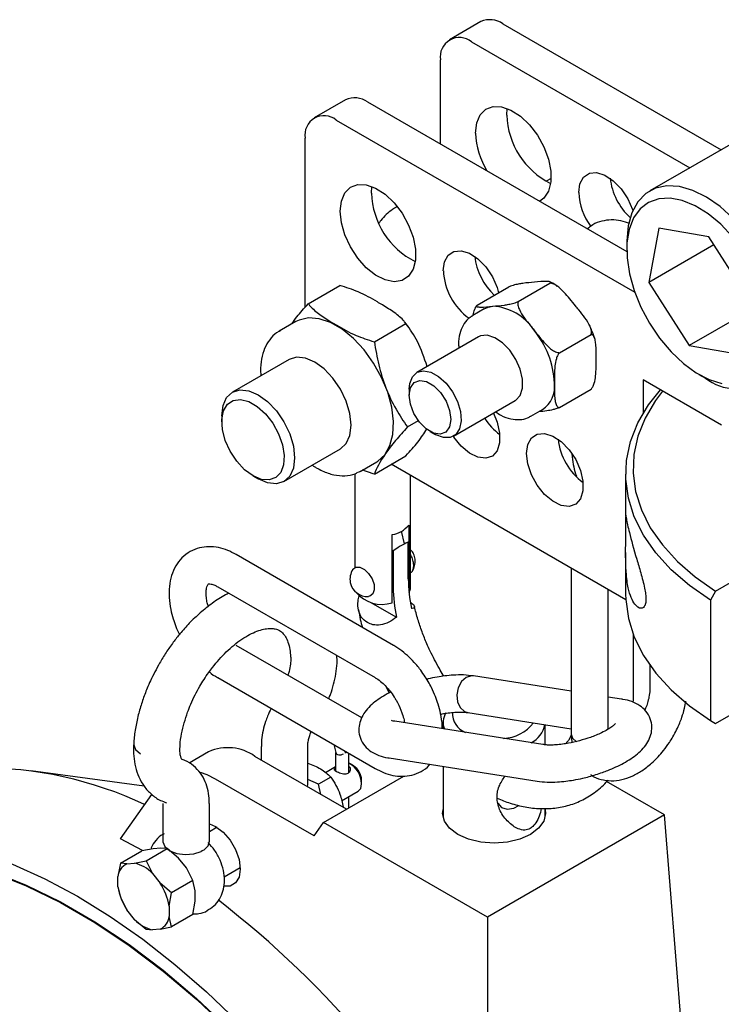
# Model space of a CAD drawing. Header units: inches. Extents: x 22.7 to 77.5, y 10.7 to 108.6.
# Tile 33 of 34: x 55.4 to 58.4, y 101.8 to 106. Entities that reach past the tile are written whole.
import ezdxf

# ---------------------------------------------------------------- set-up
doc = ezdxf.new("R2010")
doc.units = ezdxf.units.IN
doc.header["$MEASUREMENT"] = 0

msp = doc.modelspace()

# ---------------------------------------------------------------- linework, layer by layer
at = {"color": 7, "linetype": 'Continuous', "lineweight": 25}
for p, q in [((57.3341, 105.9639), (57.2015, 105.8873)), ((57.4278, 105.9546), (58.354, 105.4199)), ((57.2952, 105.878), (58.2215, 105.3433)), ((57.1627, 105.4443), (57.1627, 105.8015)), ((56.7596, 105.6322), (56.627, 105.5556)), ((56.8533, 105.6229), (57.9537, 104.9877)), ((57.4444, 105.5674), (57.4464, 105.5957)), ((56.7207, 105.5464), (57.9876, 104.815)), ((56.5881, 104.7511), (56.5881, 105.4698)), ((58.469, 105.4862), (58.0514, 105.2452)), ((57.6321, 105.298), (57.6114, 105.2861)), ((56.8699, 105.2357), (56.8719, 105.264)), ((58.0893, 105.0879), (58.0474, 104.8568)), ((58.3017, 105.0511), (58.0893, 105.0879)), ((57.9536, 105.0289), (57.9536, 104.9967)), ((58.4722, 104.7831), (58.3017, 105.0511)), ((58.3238, 105.0164), (58.0474, 104.8568)), ((56.6017, 104.7667), (56.736, 104.8443)), ((57.3186, 104.7604), (57.4529, 104.838)), ((57.4932, 104.776), (57.6276, 104.8536)), ((58.0474, 104.8568), (58.2179, 104.5888)), ((57.3485, 104.7448), (57.2997, 104.7166)), ((57.2963, 104.7146), (57.2997, 104.7166)), ((58.4626, 104.7301), (58.2179, 104.5888)), ((56.549, 104.6905), (56.4788, 104.65)), ((56.4788, 104.65), (56.4829, 104.6523)), ((56.8822, 104.6048), (57.0165, 104.6824)), ((57.0266, 104.6683), (57.0102, 104.6894)), ((57.3239, 104.6258), (57.0624, 104.4749)), ((57.6679, 104.5588), (57.8022, 104.6363)), ((58.2179, 104.5888), (58.4303, 104.552)), ((56.52, 104.5297), (56.2799, 104.3911)), ((58.3559, 104.2515), (58.0236, 104.4434)), ((58.0236, 104.4434), (58.0236, 104.3014)), ((58.2597, 104.4664), (58.2876, 104.4503)), ((57.0301, 104.4033), (57.0301, 104.3778)), ((57.6679, 104.3259), (57.8022, 104.4034)), ((57.2187, 104.2042), (57.4801, 104.3552)), ((56.2346, 104.291), (56.2346, 104.2655)), ((57.5467, 104.2888), (57.5955, 104.317)), ((57.0224, 104.2434), (57.0692, 104.2704)), ((57.1184, 104.2247), (57.1405, 104.212)), ((56.4986, 104.0122), (56.7387, 104.1508)), ((56.8822, 104.0438), (57.0165, 104.1214)), ((56.8223, 104.0551), (56.8924, 104.0955)), ((57.9495, 103.5101), (56.9536, 104.0851)), ((56.3671, 104.0358), (56.3892, 104.0231)), ((56.7991, 104.0447), (56.7991, 103.6466)), ((56.8223, 104.0551), (56.8142, 104.0508)), ((57.0353, 103.5613), (57.0353, 104.0379)), ((57.9489, 104.0435), (57.9489, 103.8661)), ((57.0279, 103.8269), (57.0279, 103.558)), ((56.9583, 103.4974), (56.9583, 103.7867)), ((57.0108, 103.7479), (56.9975, 103.8006)), ((57.0264, 103.5995), (57.0264, 103.754)), ((58.3306, 103.5466), (58.6626, 103.7383)), ((56.9641, 103.3162), (56.2959, 103.7019)), ((56.9623, 103.7171), (56.9583, 103.7128)), ((56.9623, 103.7171), (56.9623, 103.5626)), ((57.9489, 103.7102), (57.9489, 103.5332)), ((57.7176, 103.644), (57.7176, 102.9397)), ((56.2172, 103.5655), (56.8853, 103.1798)), ((57.8751, 102.9609), (57.8751, 103.5531)), ((58.3306, 103.5466), (58.3085, 103.5083)), ((56.8639, 103.5004), (56.976, 103.4358)), ((58.3085, 103.5083), (58.3085, 102.998)), ((57.9819, 103.0792), (57.9819, 103.3605)), ((56.8286, 103.0086), (56.2959, 103.3161)), ((58.0517, 103.232), (58.0517, 103.1326)), ((56.2172, 103.1797), (56.8853, 102.794)), ((57.7176, 103.1218), (57.3036, 103.1868)), ((56.9296, 103.144), (56.9455, 103.1148)), ((57.9314, 103.0883), (57.8751, 103.0971)), ((57.2792, 103.0313), (57.7176, 102.9624)), ((58.3306, 102.9852), (58.3969, 103.0235)), ((57.5974, 102.8954), (56.9695, 102.994)), ((57.174, 102.9891), (57.174, 102.9619)), ((57.607, 102.8944), (57.607, 102.9798)), ((58.3085, 102.998), (58.3306, 102.9852)), ((57.7177, 102.9397), (57.7202, 102.9041)), ((56.1788, 102.8648), (56.0958, 102.8169)), ((56.4025, 102.8867), (56.4025, 102.8298)), ((56.5993, 102.726), (56.5993, 102.8867)), ((56.71, 102.8953), (56.7181, 102.8612)), ((56.7179, 102.8622), (56.7179, 102.7832)), ((56.7598, 102.8594), (56.7579, 102.8676)), ((56.761, 102.8658), (56.7598, 102.8594)), ((56.7739, 102.7772), (56.7739, 102.8584)), ((56.7641, 102.621), (56.3756, 102.8453)), ((56.7932, 102.8051), (56.7793, 102.8131)), ((56.9451, 102.8384), (57.5729, 102.7398)), ((55.9051, 102.7188), (55.4237, 102.7845)), ((56.7179, 102.8009), (56.6744, 102.7758)), ((57.174, 102.8025), (57.174, 102.5865)), ((56.6265, 102.5076), (56.2086, 102.7489)), ((56.6451, 102.7269), (56.5993, 102.7467)), ((56.6975, 102.7572), (56.6451, 102.7269)), ((56.6667, 102.5648), (57.0075, 102.7615)), ((56.828, 102.7287), (56.828, 102.7448)), ((58.1143, 102.5969), (57.8681, 102.739)), ((56.5981, 102.7169), (56.5993, 102.726)), ((56.6556, 102.6837), (56.6451, 102.7269)), ((56.7431, 102.6564), (56.8137, 102.6972)), ((55.8045, 102.4954), (55.937, 102.6839)), ((55.9849, 102.6456), (55.9849, 102.4849)), ((55.9877, 102.6531), (55.9988, 102.648)), ((56.1818, 102.4849), (56.1818, 102.6456)), ((56.7739, 102.6267), (56.7739, 102.6742)), ((57.4054, 102.647), (57.4055, 102.6467)), ((57.607, 102.5865), (57.607, 102.6244)), ((56.6265, 102.5076), (56.6667, 102.5648)), ((57.3626, 102.163), (56.6667, 102.5648)), ((58.1143, 102.5969), (57.3626, 102.163)), ((58.2803, 100.5012), (58.1143, 102.5969)), ((56.2144, 102.5444), (56.1818, 102.5255)), ((55.8975, 102.4459), (55.8045, 102.4954)), ((55.8044, 102.3918), (55.8946, 102.4438)), ((55.9429, 102.4533), (55.8946, 102.4438)), ((55.913, 102.4015), (56.0031, 102.4535)), ((55.976, 102.4563), (55.9429, 102.4533)), ((56.0031, 102.4535), (55.976, 102.4563)), ((56.0515, 102.4127), (56.0031, 102.4535)), ((56.1515, 102.4439), (56.1476, 102.4419)), ((56.1579, 102.4478), (56.1543, 102.4456)), ((55.8646, 102.392), (55.913, 102.4015)), ((55.913, 102.4015), (55.9401, 102.3484)), ((56.0846, 102.3715), (56.0515, 102.4127)), ((55.8044, 102.3918), (55.7938, 102.3353)), ((55.8315, 102.389), (55.8044, 102.3918)), ((55.8315, 102.389), (55.8646, 102.392)), ((56.1117, 102.3185), (56.0846, 102.3715)), ((56.2442, 102.3343), (56.3128, 102.3739)), ((55.7938, 102.2912), (55.7938, 102.3353)), ((55.9401, 102.3484), (55.9732, 102.3073)), ((56.1117, 102.3185), (56.0215, 102.2664)), ((56.1223, 102.2743), (56.1117, 102.3185)), ((55.7938, 102.2912), (55.8044, 102.247)), ((56.0215, 102.2664), (55.9732, 102.3073)), ((56.1223, 102.2301), (56.1223, 102.2743)), ((55.8044, 102.247), (55.8315, 102.1939)), ((56.0109, 102.21), (56.0215, 102.2664)), ((56.1117, 102.1737), (56.1223, 102.2301)), ((55.8646, 102.1528), (55.8315, 102.1939)), ((56.0109, 102.21), (56.0109, 102.1659)), ((56.1754, 102.1923), (56.1782, 102.1939)), ((55.8646, 102.1528), (55.913, 102.1119)), ((56.0215, 102.1217), (56.0109, 102.1659)), ((56.1117, 102.1737), (56.0215, 102.1217)), ((57.3626, 102.163), (57.3626, 100.8818)), ((55.913, 102.1119), (55.9401, 102.1092)), ((55.9732, 102.1122), (55.9401, 102.1092)), ((55.9732, 102.1122), (56.0215, 102.1217))]:
    msp.add_line(p, q, dxfattribs=at)
at = {"color": 7, "linetype": 'Continuous', "lineweight": 25, "flags": 128}
for points in [[(57.3118, 105.4908), (57.3168, 105.5339), (57.3316, 105.5685), (57.3552, 105.5924), (57.3862, 105.6041), (57.4225, 105.6029), (57.462, 105.5888), (57.502, 105.5627), (57.5402, 105.5263), (57.5741, 105.4819), (57.6016, 105.4322), (57.621, 105.3804), (57.631, 105.3298), (57.631, 105.2834), (57.621, 105.2442), (57.6016, 105.2148), (57.5853, 105.2021)], [(57.7496, 105.2381), (57.7549, 105.2759), (57.7704, 105.3042), (57.7948, 105.3205), (57.8258, 105.3233), (57.8608, 105.3123), (57.8965, 105.2886), (57.9299, 105.2542), (57.9579, 105.2123), (57.9781, 105.1664), (57.9793, 105.1625)], [(56.7373, 105.1591), (56.7423, 105.2022), (56.7571, 105.2368), (56.7807, 105.2607), (56.8116, 105.2724), (56.848, 105.2712), (56.8874, 105.2571), (56.9275, 105.2311), (56.9657, 105.1947), (56.9996, 105.1503), (57.0271, 105.1006), (57.0464, 105.0488), (57.0564, 104.9981), (57.0564, 104.9517), (57.0464, 104.9126), (57.0271, 104.8831), (56.9996, 104.8652), (56.9657, 104.8599), (56.9275, 104.8676), (56.8874, 104.8878), (56.848, 104.9193), (56.8116, 104.96), (56.7807, 105.0074), (56.7571, 105.0586), (56.7423, 105.1102), (56.7373, 105.1591)], [(58.5408, 104.4382), (58.5748, 104.4731), (58.6001, 104.5191), (58.6159, 104.5747), (58.6217, 104.6383), (58.6173, 104.7078), (58.603, 104.7813), (58.5791, 104.8564), (58.5463, 104.9309), (58.5056, 105.0025), (58.4583, 105.0691), (58.4059, 105.1285), (58.3498, 105.1791), (58.2919, 105.2193), (58.2338, 105.2478), (58.1774, 105.2638), (58.1243, 105.2668), (58.0762, 105.2567), (58.0345, 105.2339), (58.0005, 105.1989), (57.9752, 105.1529), (57.9594, 105.0973), (57.9536, 105.0338), (57.9536, 105.0289)], [(58.403, 105.0499), (58.3523, 105.1036), (58.2987, 105.1482), (58.2439, 105.1823), (58.1895, 105.2047), (58.1374, 105.2147), (58.0893, 105.2121), (58.0466, 105.1969), (58.0108, 105.1695), (57.9829, 105.1309), (57.964, 105.0823), (57.9546, 105.0253), (57.955, 104.9617), (57.9652, 104.8935), (57.9849, 104.823), (58.0134, 104.7523), (58.0498, 104.6838), (58.0929, 104.6198), (58.1415, 104.5621), (58.1938, 104.5127), (58.2483, 104.4732), (58.3031, 104.4449), (58.3565, 104.4286)], [(57.175, 104.9064), (57.1804, 104.9443), (57.1959, 104.9726), (57.2203, 104.9888), (57.2513, 104.9916), (57.2863, 104.9807), (57.322, 104.9569), (57.3553, 104.9226), (57.3834, 104.8806), (57.4035, 104.8348), (57.4098, 104.8131)], [(57.3485, 104.7448), (57.3657, 104.7523), (57.3847, 104.756)], [(56.8924, 104.0955), (56.8968, 104.0982), (56.9268, 104.1257), (56.9485, 104.1641), (56.9608, 104.212), (56.9633, 104.2672), (56.9558, 104.3276), (56.9388, 104.3907), (56.9128, 104.4538), (56.8789, 104.5145), (56.8386, 104.5702), (56.7934, 104.6187), (56.7453, 104.6579), (56.6961, 104.6863), (56.648, 104.7026), (56.6028, 104.7063), (56.5625, 104.6972), (56.549, 104.6905)], [(57.4573, 104.5691), (57.4266, 104.6007), (57.3938, 104.6225), (57.3616, 104.6326), (57.3331, 104.63), (57.3239, 104.6258)], [(57.4801, 104.3552), (57.483, 104.3569), (57.5016, 104.3777), (57.5113, 104.4084), (57.5113, 104.4464), (57.5016, 104.4884), (57.483, 104.5305), (57.4573, 104.5691)], [(56.7387, 104.1508), (56.7387, 104.1509), (56.7633, 104.1737), (56.7788, 104.2078), (56.784, 104.251), (56.7788, 104.3003), (56.7633, 104.3523), (56.7387, 104.4035), (56.7067, 104.4503), (56.6694, 104.4897), (56.6294, 104.5189), (56.5893, 104.5359), (56.552, 104.5396), (56.52, 104.5297)], [(57.0301, 104.4033), (57.0324, 104.4278), (57.0438, 104.4569), (57.0637, 104.4756), (57.0906, 104.4822), (57.1218, 104.4761)], [(57.1218, 104.4761), (57.1548, 104.4579), (57.1864, 104.4291), (57.214, 104.3924), (57.2351, 104.351), (57.2477, 104.3086), (57.2509, 104.269), (57.2442, 104.2356), (57.2283, 104.2114), (57.2047, 104.1986), (57.1753, 104.1984), (57.1428, 104.2107), (57.1405, 104.212)], [(56.2346, 104.291), (56.2398, 104.3342), (56.2553, 104.3683), (56.2799, 104.3911), (56.3119, 104.401), (56.3492, 104.3973), (56.3893, 104.3803), (56.4293, 104.3511), (56.4666, 104.3117), (56.4986, 104.2649), (56.5232, 104.2137), (56.5387, 104.1617), (56.5439, 104.1124), (56.5387, 104.0692), (56.5232, 104.035), (56.4986, 104.0122), (56.4666, 104.0024), (56.4293, 104.006), (56.3893, 104.0231)], [(57.1035, 104.436), (57.1342, 104.4182), (57.163, 104.3893), (57.1864, 104.3528), (57.2016, 104.3133), (57.2068, 104.2753), (57.2014, 104.2436), (57.1859, 104.2219), (57.1623, 104.2129), (57.1334, 104.2176), (57.1027, 104.2354), (57.0739, 104.2643), (57.0505, 104.3007), (57.0353, 104.3403), (57.0301, 104.3783), (57.0355, 104.41), (57.051, 104.4317), (57.0746, 104.4407), (57.1035, 104.436)], [(58.3085, 103.5083), (58.2196, 103.5706), (58.1422, 103.6377), (58.0769, 103.7091), (58.0246, 103.7839), (57.9856, 103.8614), (57.9605, 103.9407), (57.9495, 104.0212), (57.9527, 104.1018), (57.97, 104.1819), (58.0013, 104.2605), (58.0463, 104.3369), (58.0965, 104.4013)], [(56.3672, 104.0358), (56.3314, 104.0622), (56.2983, 104.0979), (56.2703, 104.1404), (56.2494, 104.1865), (56.2373, 104.2327), (56.2349, 104.2757), (56.2422, 104.3123), (56.2588, 104.3398), (56.2835, 104.356), (56.3143, 104.3599), (56.3491, 104.351), (56.3852, 104.3302), (56.42, 104.2989), (56.4508, 104.2594), (56.4755, 104.2147), (56.4921, 104.1681), (56.4994, 104.123), (56.497, 104.0828), (56.4849, 104.0505), (56.4641, 104.0285), (56.436, 104.0184), (56.4029, 104.0209), (56.3672, 104.0358)], [(58.1055, 104.3961), (58.0755, 104.356), (58.0315, 104.2814), (58.0009, 104.2046), (57.9839, 104.1264), (57.9807, 104.0476), (57.9914, 103.9691), (58.0158, 103.8916), (58.0537, 103.8159), (58.1048, 103.7428), (58.1684, 103.6731), (58.2439, 103.6075), (58.3306, 103.5466)], [(57.3873, 104.3016), (57.4035, 104.2632), (57.4141, 104.2175), (57.4141, 104.1762), (57.4035, 104.1427), (57.3834, 104.1202), (57.3553, 104.1106), (57.322, 104.1147), (57.2863, 104.1322), (57.2513, 104.1616), (57.2203, 104.2002), (57.2179, 104.2038)], [(57.5286, 104.1308), (57.5339, 104.1686), (57.5495, 104.1969), (57.5738, 104.2132), (57.6049, 104.2159), (57.6398, 104.205), (57.6755, 104.1813), (57.7089, 104.1469), (57.7369, 104.1049), (57.7571, 104.0591), (57.7677, 104.0134), (57.7677, 103.9721), (57.7571, 103.9386), (57.7369, 103.9161), (57.7089, 103.9065), (57.6755, 103.9106), (57.6398, 103.9281), (57.6049, 103.9575), (57.5738, 103.9961), (57.5495, 104.0405), (57.5339, 104.0868), (57.5286, 104.1308)], [(56.7912, 103.639), (56.7915, 103.6395), (56.804, 103.6488), (56.8211, 103.6486), (56.84, 103.6391), (56.858, 103.6217), (56.8723, 103.599), (56.8808, 103.5745)], [(56.8808, 103.5745), (56.882, 103.5518), (56.8759, 103.5346), (56.8634, 103.5253), (56.8574, 103.5242)], [(57.0295, 103.5402), (57.035, 103.5565), (57.0353, 103.5613)], [(57.9489, 103.5332), (57.9495, 103.5108), (57.9605, 103.4304), (57.9856, 103.351), (58.0246, 103.2736), (58.0769, 103.1987), (58.1422, 103.1274), (58.2196, 103.0602), (58.3085, 102.998)], [(57.3036, 103.1868), (57.2951, 103.1873), (57.2723, 103.1805), (57.2525, 103.1627), (57.2385, 103.1368), (57.2326, 103.1067), (57.2357, 103.0769), (57.2472, 103.052), (57.2655, 103.0358), (57.2792, 103.0313)], [(57.7176, 102.9397), (57.7236, 102.9223), (57.7407, 102.9076)], [(55.8607, 102.8968), (55.8606, 102.8948), (55.8681, 102.8744), (55.8895, 102.8564)], [(56.2086, 102.7489), (56.1723, 102.7671), (56.1441, 102.7773)], [(56.8137, 102.6972), (56.8137, 102.6972), (56.8243, 102.7093), (56.828, 102.7287)], [(57.4057, 102.6469), (57.4217, 102.6283), (57.4456, 102.6206), (57.4742, 102.6258), (57.4959, 102.6372)], [(57.607, 102.6202), (57.609, 102.6033), (57.6015, 102.5707), (57.5797, 102.5403), (57.545, 102.5142), (57.4997, 102.4941), (57.447, 102.4815), (57.3905, 102.4772), (57.3339, 102.4815), (57.2812, 102.4941), (57.236, 102.5142), (57.2013, 102.5403), (57.1794, 102.5707), (57.172, 102.6033), (57.174, 102.6202)], [(56.1818, 102.5594), (56.2086, 102.5479), (56.2409, 102.5234), (56.27, 102.4895), (56.2931, 102.4495), (56.3079, 102.4073), (56.313, 102.3671), (56.3079, 102.3328), (56.2931, 102.3078), (56.27, 102.2944), (56.2429, 102.2937)], [(54.815, 102.5168), (54.9434, 102.5034), (55.0751, 102.4774), (55.2096, 102.439), (55.3462, 102.3883), (55.4841, 102.3257), (55.6227, 102.2513), (55.7613, 102.1656), (55.8993, 102.069), (56.0358, 101.962), (56.1703, 101.8452), (56.3021, 101.719), (56.4304, 101.5842)], [(55.9849, 102.4849), (55.985, 102.4828), (55.9931, 102.4622), (56.0137, 102.4447), (56.044, 102.4328), (56.0797, 102.4281), (56.1159, 102.4313), (56.1476, 102.4419)], [(56.1579, 102.4478), (56.1762, 102.4661), (56.1818, 102.4849)], [(54.8418, 102.4412), (54.9774, 102.4262), (55.1168, 102.3968), (55.2592, 102.3532), (55.4038, 102.2956), (55.5496, 102.2244), (55.6958, 102.14), (55.8417, 102.0428), (55.9862, 101.9335), (56.1286, 101.8127), (56.268, 101.6812), (56.4036, 101.5396)], [(54.843, 102.4446), (54.9784, 102.4295), (55.1176, 102.3999), (55.2598, 102.3563), (55.4041, 102.2987), (55.5497, 102.2275), (55.6957, 102.1432), (55.8413, 102.0463), (55.9856, 101.9373), (56.1278, 101.8168), (56.267, 101.6856), (56.4024, 101.5444)]]:
    msp.add_lwpolyline(points, dxfattribs=at)
at = {"color": 7, "linetype": 'Continuous', "lineweight": 25}
for centre, radius, start, end in [((57.3729, 105.8779), 0.0943, 54.3824, 114.3071), ((57.2435, 105.8146), 0.0819, 50.7967, 189.214), ((56.7984, 105.5462), 0.0943, 54.3824, 114.3071), ((56.669, 105.4829), 0.0819, 50.7967, 189.214), ((57.7804, 105.5783), 0.3362, 181.8591, 243.4501), ((57.6472, 105.5045), 0.3356, 182.3297, 211.2753), ((58.1507, 105.3304), 0.2696, 186.6522, 227.3111), ((58.0107, 105.2507), 0.2614, 182.7615, 216.5627), ((57.2059, 105.2466), 0.3362, 181.8591, 243.4501), ((57.5763, 104.9988), 0.2698, 186.6662, 226.7149), ((57.4365, 104.9181), 0.2617, 182.5435, 234.5209), ((57.3712, 104.5309), 0.2255, 33.4349, 86.5705), ((57.268, 104.4126), 0.3791, 2.6393, 39.7721), ((58.4231, 104.6306), 0.2256, 233.0778, 301.4406), ((57.5296, 104.4149), 0.118, 303.9367, 7.3755), ((57.5674, 104.4186), 0.2572, 212.5061, 233.582), ((57.9265, 104.2217), 0.2663, 186.4442, 233.5504), ((56.9425, 103.8945), 0.1089, 278.3482, 321.6465), ((56.8525, 103.5979), 0.0739, 146.1877, 191.5901), ((56.8525, 103.5979), 0.0739, 191.5901, 273.8069), ((57.6591, 103.6034), 0.6328, 180.349, 191.9173), ((56.9142, 103.6336), 0.1432, 219.5192, 287.9753), ((57.5951, 103.5664), 0.6328, 180.349, 191.9173), ((57.2509, 102.9892), 0.0767, 148.2836, 201.5427), ((57.3, 103.027), 0.0859, 176.7839, 248.5697), ((57.4229, 103.092), 0.1705, 272.5235, 322.2249), ((57.4979, 103.0021), 0.1108, 296.7549, 348.4211), ((56.2602, 102.6833), 0.1989, 54.5328, 114.1568), ((56.7277, 102.7268), 0.1004, 1.1018, 62.5545), ((55.2166, 101.186), 1.6099, 64.6227, 90.6258), ((56.7525, 102.7413), 0.0756, 2.6058, 57.3888), ((55.859, 102.3297), 0.0654, 114.7778, 175.0209), ((55.8333, 102.2506), 0.1448, 42.4877, 77.5177), ((56.0371, 102.3297), 0.2463, 188.9786, 213.4327), ((55.7676, 102.1715), 0.2463, 8.9786, 33.4327), ((53.6081, 98.8704), 4.2593, 28.1786, 52.1983), ((55.9714, 102.2506), 0.1448, 222.4877, 257.5177), ((55.9458, 102.1715), 0.0654, 294.7778, 355.0209)]:
    msp.add_arc(centre, radius, start, end, dxfattribs=at)
for centre, major_axis, ratio, start_param, end_param in [((56.9172, 103.6529), (0.1172, 0.1002), 0.145023, 0.268593, 1.055399), ((56.7375, 102.8645), (0.0196, 0.0023), 0.640907, 3.216705, 5.422675)]:
    msp.add_ellipse(centre, major_axis=major_axis, ratio=ratio, start_param=start_param, end_param=end_param, dxfattribs=at)
for points, knots in [([(56.9773, 105.1778), (56.9712, 105.1741), (56.9458, 105.1587), (56.9203, 105.135), (56.9043, 105.1128), (56.9016, 105.1092)], [0, 0, 0, 0, 0.2088, 0.870917, 1, 1, 1, 1]), ([(57.9667, 105.1069), (57.9541, 105.1112), (57.9282, 105.12), (57.8879, 105.1237), (57.8473, 105.1184), (57.8118, 105.1056), (57.7938, 105.0904), (57.7864, 105.0842)], [0, 0, 0, 0, 0.202961, 0.414962, 0.628914, 0.84848, 1, 1, 1, 1]), ([(57.6276, 104.8536), (57.6285, 104.8548), (57.6309, 104.8579), (57.6263, 104.861), (57.6053, 104.8625), (57.5798, 104.8599), (57.5615, 104.858)], [0, 0, 0, 0, 0.080637, 0.194628, 0.422181, 1, 1, 1, 1]), ([(57.0165, 104.6824), (57.014, 104.6856), (57.0011, 104.7023), (56.9681, 104.7294), (56.9271, 104.7554), (56.8765, 104.785), (56.8214, 104.8168), (56.7627, 104.8357), (56.736, 104.8443)], [0, 0, 0, 0, 0.046419, 0.235036, 0.424703, 0.500271, 0.773565, 1, 1, 1, 1]), ([(57.5615, 104.858), (57.5456, 104.8567), (57.5246, 104.855), (57.4938, 104.8501), (57.4762, 104.8461), (57.4618, 104.8416), (57.4555, 104.839), (57.4529, 104.838)], [0, 0, 0, 0, 0.521404, 0.692772, 0.865306, 0.945727, 1, 1, 1, 1]), ([(57.6581, 104.8403), (57.6499, 104.8466), (57.6398, 104.8544), (57.6292, 104.8584), (57.6272, 104.8592)], [0, 0, 0, 0, 0.809237, 1, 1, 1, 1]), ([(57.7361, 104.7572), (57.7203, 104.7773), (57.6966, 104.8076), (57.6632, 104.8396), (57.643, 104.8509), (57.6326, 104.8535), (57.6287, 104.8536), (57.6276, 104.8536)], [0, 0, 0, 0, 0.521408, 0.783678, 0.915407, 0.974839, 1, 1, 1, 1]), ([(56.5321, 104.6808), (56.5387, 104.6906), (56.5556, 104.7159), (56.5841, 104.7474), (56.6017, 104.7667)], [0, 0, 0, 0, 0.385799, 1, 1, 1, 1]), ([(56.6017, 104.7667), (56.6042, 104.7634), (56.6169, 104.747), (56.6502, 104.7199), (56.6909, 104.6938), (56.7418, 104.6641), (56.7968, 104.6323), (56.8555, 104.6134), (56.8822, 104.6048)], [0, 0, 0, 0, 0.046423, 0.233069, 0.424659, 0.500234, 0.773548, 1, 1, 1, 1]), ([(57.3015, 104.7176), (57.3015, 104.7182), (57.3026, 104.7263), (57.3063, 104.7388), (57.3128, 104.753), (57.3169, 104.7583), (57.3186, 104.7604)], [0, 0, 0, 0, 0.039958, 0.579101, 0.830405, 1, 1, 1, 1]), ([(57.3186, 104.7604), (57.3176, 104.7592), (57.3153, 104.7561), (57.3199, 104.753), (57.3408, 104.7515), (57.3664, 104.7541), (57.3847, 104.756)], [0, 0, 0, 0, 0.080637, 0.194628, 0.422181, 1, 1, 1, 1]), ([(57.3847, 104.756), (57.4005, 104.7573), (57.4216, 104.759), (57.4524, 104.7639), (57.47, 104.7679), (57.4844, 104.7724), (57.4907, 104.775), (57.4932, 104.776)], [0, 0, 0, 0, 0.521404, 0.692772, 0.865306, 0.945727, 1, 1, 1, 1]), ([(57.4932, 104.776), (57.4926, 104.7745), (57.4907, 104.7699), (57.4912, 104.7579), (57.504, 104.7226), (57.5325, 104.6887), (57.5548, 104.6609), (57.5593, 104.6551)], [0, 0, 0, 0, 0.040833, 0.124257, 0.273509, 0.850473, 1, 1, 1, 1]), ([(57.8022, 104.6363), (57.8028, 104.6378), (57.8047, 104.6425), (57.8042, 104.6544), (57.7915, 104.6897), (57.7629, 104.7237), (57.7407, 104.7515), (57.7361, 104.7572)], [0, 0, 0, 0, 0.040833, 0.124257, 0.273509, 0.850473, 1, 1, 1, 1]), ([(57.2964, 104.7127), (57.2911, 104.7097), (57.2756, 104.7008), (57.2576, 104.6751), (57.2438, 104.6388), (57.2384, 104.6056), (57.2406, 104.584), (57.2412, 104.5781)], [0, 0, 0, 0, 0.128259, 0.378745, 0.633163, 0.899755, 1, 1, 1, 1]), ([(56.4842, 104.6517), (56.4815, 104.6507), (56.466, 104.6448), (56.4437, 104.6229), (56.4195, 104.588), (56.4045, 104.5442), (56.3978, 104.5013), (56.3998, 104.4718), (56.4006, 104.4608)], [0, 0, 0, 0, 0.042696, 0.246827, 0.450008, 0.657937, 0.872624, 1, 1, 1, 1]), ([(57.1062, 104.5001), (57.094, 104.5368), (57.0718, 104.6035), (57.0337, 104.6579), (57.0165, 104.6824)], [0, 0, 0, 0, 0.549908, 1, 1, 1, 1]), ([(57.5593, 104.6551), (57.5751, 104.635), (57.5989, 104.6048), (57.6323, 104.5727), (57.6525, 104.5614), (57.6628, 104.5588), (57.6667, 104.5588), (57.6679, 104.5588)], [0, 0, 0, 0, 0.521408, 0.783678, 0.915407, 0.974839, 1, 1, 1, 1]), ([(57.8175, 104.6172), (57.8142, 104.6288), (57.8087, 104.6482), (57.799, 104.6667), (57.7952, 104.6742)], [0, 0, 0, 0, 0.601603, 1, 1, 1, 1]), ([(57.8234, 104.5321), (57.8237, 104.5537), (57.8241, 104.5825), (57.8197, 104.6152), (57.8146, 104.6289), (57.808, 104.6355), (57.8039, 104.6361), (57.8022, 104.6363)], [0, 0, 0, 0, 0.521404, 0.692772, 0.865306, 0.945727, 1, 1, 1, 1]), ([(56.8822, 104.6048), (56.8877, 104.5722), (56.9046, 104.4718), (56.9532, 104.3466), (57.0058, 104.2682), (57.0224, 104.2434)], [0, 0, 0, 0, 0.247129, 0.762076, 1, 1, 1, 1]), ([(57.6679, 104.5588), (57.6655, 104.5555), (57.6597, 104.5476), (57.6525, 104.5276), (57.6456, 104.4865), (57.6462, 104.4537), (57.6467, 104.4301)], [0, 0, 0, 0, 0.080637, 0.194628, 0.422181, 1, 1, 1, 1]), ([(57.8022, 104.4034), (57.8046, 104.4067), (57.8104, 104.4146), (57.8177, 104.4346), (57.8245, 104.4757), (57.8239, 104.5085), (57.8234, 104.5321)], [0, 0, 0, 0, 0.080637, 0.194628, 0.422181, 1, 1, 1, 1]), ([(57.6467, 104.4301), (57.6464, 104.4084), (57.646, 104.3797), (57.6504, 104.3469), (57.6555, 104.3333), (57.6621, 104.3267), (57.6662, 104.3261), (57.6679, 104.3259)], [0, 0, 0, 0, 0.521404, 0.692772, 0.865306, 0.945727, 1, 1, 1, 1]), ([(57.6679, 104.3259), (57.6641, 104.3244), (57.6549, 104.3207), (57.6358, 104.3155), (57.609, 104.3104), (57.591, 104.3089), (57.58, 104.308)], [0, 0, 0, 0, 0.102798, 0.248116, 0.538208, 1, 1, 1, 1]), ([(57.3976, 104.3075), (57.4046, 104.3027), (57.4255, 104.2884), (57.46, 104.2768), (57.4984, 104.2733), (57.5276, 104.2778), (57.5411, 104.287), (57.5452, 104.2898)], [0, 0, 0, 0, 0.141528, 0.417838, 0.663462, 0.898861, 1, 1, 1, 1]), ([(57.0224, 104.2434), (57.0052, 104.2239), (56.9523, 104.1638), (56.9037, 104.0947), (56.8873, 104.0561), (56.8822, 104.0438)], [0, 0, 0, 0, 0.247129, 0.762076, 1, 1, 1, 1]), ([(57.0165, 104.1214), (57.0343, 104.1412), (57.072, 104.1834), (57.094, 104.2172), (57.1056, 104.2351)], [0, 0, 0, 0, 0.470813, 1, 1, 1, 1]), ([(57.7206, 104.1278), (57.7221, 104.1132), (57.725, 104.0859), (57.7329, 104.0542), (57.7389, 104.0376), (57.7402, 104.034)], [0, 0, 0, 0, 0.471463, 0.883013, 1, 1, 1, 1]), ([(56.6186, 104.0815), (56.6203, 104.0802), (56.6259, 104.076), (56.6316, 104.0728), (56.6356, 104.0706)], [0, 0, 0, 0, 0.307935, 1, 1, 1, 1]), ([(56.6356, 104.0706), (56.6441, 104.066), (56.6688, 104.0526), (56.7101, 104.0387), (56.757, 104.0349), (56.7921, 104.0395), (56.8083, 104.049), (56.8121, 104.0513)], [0, 0, 0, 0, 0.139131, 0.403043, 0.666221, 0.922553, 1, 1, 1, 1]), ([(56.8822, 104.0438), (56.8764, 104.0453), (56.8587, 104.0497), (56.843, 104.0564), (56.8324, 104.0609)], [0, 0, 0, 0, 0.321819, 1, 1, 1, 1]), ([(57.9491, 103.8661), (57.9491, 103.8675), (57.9489, 103.873), (57.9519, 103.8516), (57.9645, 103.7925), (57.9882, 103.7082), (58.0128, 103.6252), (58.027, 103.5732), (58.034, 103.5335), (58.0356, 103.5104), (58.0336, 103.4917), (58.0269, 103.4768), (58.0104, 103.4703), (57.9898, 103.4854), (57.9715, 103.5178), (57.9583, 103.5612), (57.9508, 103.6183), (57.9487, 103.6836), (57.949, 103.7388), (57.9497, 103.7833), (57.9497, 103.806), (57.9498, 103.8162)], [0, 0, 0, 0, 0.023635, 0.086645, 0.179796, 0.304723, 0.359503, 0.41477, 0.43557, 0.456554, 0.475231, 0.500269, 0.543807, 0.632767, 0.694507, 0.758048, 0.837266, 0.894545, 0.936986, 0.971708, 1, 1, 1, 1]), ([(57.9498, 103.8162), (57.9497, 103.827), (57.9496, 103.8484), (57.9493, 103.8582), (57.9491, 103.8631)], [0, 0, 0, 0, 0.500903, 1, 1, 1, 1]), ([(56.2959, 103.7018), (56.2839, 103.7082), (56.2593, 103.7212), (56.2203, 103.7326), (56.1797, 103.7367), (56.1388, 103.7316), (56.0992, 103.7159), (56.0646, 103.6896), (56.0378, 103.6543), (56.02, 103.613), (56.011, 103.5677), (56.0101, 103.5192), (56.0162, 103.4729), (56.0269, 103.4316), (56.0392, 103.396), (56.0495, 103.374), (56.0548, 103.3626)], [0, 0, 0, 0, 0.067572, 0.13853, 0.210297, 0.282726, 0.357055, 0.436127, 0.512698, 0.592022, 0.672575, 0.749995, 0.832017, 0.893255, 0.944648, 1, 1, 1, 1]), ([(57.0533, 103.6535), (57.0548, 103.6631), (57.0569, 103.6768), (57.0521, 103.6971), (57.0461, 103.7116), (57.0382, 103.7194), (57.0353, 103.7223)], [0, 0, 0, 0, 0.384575, 0.553442, 0.836171, 1, 1, 1, 1]), ([(57.0353, 103.625), (57.037, 103.6257), (57.0427, 103.6283), (57.0481, 103.6395), (57.0504, 103.6571), (57.0467, 103.6779), (57.0411, 103.6939), (57.0361, 103.7014), (57.0353, 103.7024)], [0, 0, 0, 0, 0.086884, 0.305798, 0.524712, 0.743626, 0.96254, 1, 1, 1, 1]), ([(57.0434, 103.6317), (57.0435, 103.6318), (57.0486, 103.6379), (57.051, 103.6458), (57.0533, 103.6535)], [0, 0, 0, 0, 0.014835, 1, 1, 1, 1]), ([(56.1772, 103.4814), (56.1758, 103.4864), (56.1718, 103.5001), (56.1687, 103.521), (56.1679, 103.5426), (56.1699, 103.5599), (56.1737, 103.5715), (56.1773, 103.577), (56.1782, 103.5772), (56.1772, 103.5778), (56.1881, 103.5776), (56.202, 103.5738), (56.213, 103.5675), (56.2174, 103.565)], [0, 0, 0, 0, 0.046981, 0.128174, 0.211594, 0.295298, 0.380436, 0.470637, 0.57611, 0.739577, 0.84469, 0.937307, 1, 1, 1, 1]), ([(56.2652, 103.5378), (56.2602, 103.5355), (56.2362, 103.5244), (56.195, 103.4966), (56.1437, 103.4562), (56.0978, 103.4121), (56.0599, 103.3697), (56.0271, 103.328), (55.9979, 103.2865), (55.9797, 103.2562), (55.9706, 103.2411)], [0, 0, 0, 0, 0.04416, 0.210866, 0.371918, 0.522575, 0.659353, 0.763655, 0.882067, 1, 1, 1, 1]), ([(56.976, 103.4358), (56.9656, 103.428), (56.9447, 103.4124), (56.9088, 103.4015), (56.8769, 103.4024), (56.8489, 103.4132), (56.8265, 103.4341), (56.8128, 103.4657), (56.8107, 103.498), (56.8159, 103.5192), (56.8178, 103.5271)], [0, 0, 0, 0, 0.129677, 0.260083, 0.376067, 0.476954, 0.616039, 0.754567, 0.907865, 1, 1, 1, 1]), ([(57.0373, 103.498), (57.0383, 103.4974), (57.0464, 103.4922), (57.0527, 103.4843), (57.0536, 103.4763), (57.0466, 103.4735), (57.0409, 103.4728), (57.04, 103.4727)], [0, 0, 0, 0, 0.044074, 0.347815, 0.64008, 0.944745, 1, 1, 1, 1]), ([(57.1581, 103.2182), (57.1446, 103.2428), (57.1256, 103.2774), (57.102, 103.3299), (57.0839, 103.3749), (57.0666, 103.4277), (57.0561, 103.4639), (57.0527, 103.4819), (57.0526, 103.4821)], [0, 0, 0, 0, 0.284999, 0.401181, 0.592512, 0.788938, 0.99694, 1, 1, 1, 1]), ([(56.8142, 103.4706), (56.8184, 103.4473), (56.8231, 103.4214), (56.8309, 103.3952), (56.8317, 103.3926)], [0, 0, 0, 0, 0.901553, 1, 1, 1, 1]), ([(56.1411, 103.1427), (56.1532, 103.1623), (56.1702, 103.19), (56.1984, 103.2276), (56.2234, 103.2577), (56.2542, 103.2898), (56.2867, 103.3188), (56.3202, 103.3437), (56.3533, 103.3634), (56.3847, 103.3775), (56.4132, 103.3859), (56.4381, 103.389), (56.4589, 103.3876), (56.4766, 103.3819), (56.4907, 103.3721), (56.5047, 103.3546), (56.516, 103.3308), (56.5241, 103.3022), (56.5259, 103.2788), (56.5267, 103.2686)], [0, 0, 0, 0, 0.074884, 0.105394, 0.155454, 0.206555, 0.260331, 0.315201, 0.370576, 0.426179, 0.482226, 0.539475, 0.599897, 0.668273, 0.758069, 0.82489, 0.888816, 0.951544, 1, 1, 1, 1]), ([(57.111, 103.1627), (57.0993, 103.1813), (57.0831, 103.2072), (57.0551, 103.241), (57.0304, 103.2671), (56.999, 103.2934), (56.9766, 103.31), (56.9643, 103.316), (56.964, 103.3162)], [0, 0, 0, 0, 0.293356, 0.4078, 0.596719, 0.789512, 0.994273, 1, 1, 1, 1]), ([(56.6886, 103.0895), (56.6911, 103.0957), (56.6992, 103.1161), (56.7101, 103.1515), (56.7196, 103.196), (56.7247, 103.2371), (56.7237, 103.2626), (56.7233, 103.2733)], [0, 0, 0, 0, 0.101382, 0.331942, 0.567801, 0.818639, 1, 1, 1, 1]), ([(55.9706, 103.2411), (55.9571, 103.2162), (55.9381, 103.1813), (55.9149, 103.1278), (55.8976, 103.0818), (55.8811, 103.0269), (55.8689, 102.9701), (55.862, 102.926), (55.8614, 102.902), (55.8612, 102.8968)], [0, 0, 0, 0, 0.222733, 0.313657, 0.463671, 0.618122, 0.782636, 0.953074, 1, 1, 1, 1]), ([(56.5268, 103.2685), (56.527, 103.2664), (56.528, 103.2578), (56.5263, 103.2362), (56.5221, 103.2113), (56.517, 103.1948), (56.5153, 103.1895)], [0, 0, 0, 0, 0.115637, 0.46162, 0.824244, 1, 1, 1, 1]), ([(56.181, 103.2041), (56.1813, 103.2039), (56.1924, 103.1943), (56.2046, 103.186), (56.2169, 103.18), (56.2173, 103.1798)], [0, 0, 0, 0, 0.023156, 0.973422, 1, 1, 1, 1]), ([(57.3032, 103.1865), (57.2894, 103.1882), (57.2625, 103.1917), (57.2208, 103.1906), (57.183, 103.1872), (57.147, 103.1818), (57.1211, 103.1769), (57.1062, 103.1732), (57.1043, 103.1727)], [0, 0, 0, 0, 0.237222, 0.463592, 0.63927, 0.790987, 0.9734, 1, 1, 1, 1]), ([(57.1776, 103.1861), (57.1766, 103.1876), (57.1697, 103.198), (57.1635, 103.2089), (57.1581, 103.2182)], [0, 0, 0, 0, 0.143629, 1, 1, 1, 1]), ([(56.8855, 103.1793), (56.8875, 103.1783), (56.8962, 103.1738), (56.9128, 103.1607), (56.9321, 103.1422), (56.9498, 103.1215), (56.9639, 103.1019), (56.972, 103.0883), (56.9746, 103.0839)], [0, 0, 0, 0, 0.069796, 0.317789, 0.507834, 0.679319, 0.897242, 1, 1, 1, 1]), ([(57.1697, 102.9626), (57.1699, 102.9671), (57.1706, 102.988), (57.1648, 103.0231), (57.1545, 103.0644), (57.1415, 103.1011), (57.1272, 103.1334), (57.1157, 103.1542), (57.111, 103.1627)], [0, 0, 0, 0, 0.069869, 0.325541, 0.51643, 0.676625, 0.867675, 1, 1, 1, 1]), ([(56.0576, 102.8851), (56.0576, 102.8881), (56.0579, 102.9053), (56.0635, 102.9402), (56.0742, 102.9866), (56.0879, 103.0291), (56.1035, 103.0686), (56.1206, 103.1057), (56.1344, 103.1305), (56.1411, 103.1427)], [0, 0, 0, 0, 0.040456, 0.232203, 0.414603, 0.581129, 0.710521, 0.858767, 1, 1, 1, 1]), ([(56.9518, 103.1179), (56.9466, 103.1154), (56.9298, 103.1071), (56.9047, 103.0915), (56.8765, 103.0708), (56.8521, 103.0473), (56.8323, 103.0206), (56.8191, 102.9899), (56.8146, 102.956), (56.8213, 102.9204), (56.8402, 102.8886), (56.8683, 102.8639), (56.9016, 102.8485), (56.9274, 102.8404), (56.9433, 102.839), (56.9455, 102.8388)], [0, 0, 0, 0, 0.036369, 0.116917, 0.199999, 0.285908, 0.373223, 0.455394, 0.534219, 0.615175, 0.704066, 0.790791, 0.888287, 0.984647, 1, 1, 1, 1]), ([(58.0514, 103.1321), (58.0515, 103.13), (58.0519, 103.1201), (58.049, 103.0993), (58.0424, 103.0734), (58.0362, 103.0544), (58.0313, 103.044), (58.03, 103.0412)], [0, 0, 0, 0, 0.092936, 0.427186, 0.683332, 0.914463, 1, 1, 1, 1]), ([(56.9746, 103.0839), (56.982, 103.07), (56.9922, 103.0506), (57.0023, 103.0221), (57.0078, 103.0035), (57.0095, 102.9916), (57.0101, 102.9876)], [0, 0, 0, 0, 0.429273, 0.595713, 0.865559, 1, 1, 1, 1]), ([(57.7935, 102.7592), (57.8129, 102.7649), (57.8402, 102.7728), (57.8781, 102.7871), (57.9084, 102.8), (57.9413, 102.8166), (57.972, 102.8351), (58, 102.8559), (58.0244, 102.8793), (58.0442, 102.9061), (58.0574, 102.9368), (58.0619, 102.9707), (58.0552, 103.0063), (58.0364, 103.0381), (58.0082, 103.0627), (57.9749, 103.0782), (57.9491, 103.0863), (57.9332, 103.0877), (57.9311, 103.0879)], [0, 0, 0, 0, 0.090345, 0.126435, 0.185567, 0.245359, 0.308438, 0.373501, 0.440778, 0.509157, 0.573507, 0.635237, 0.698635, 0.768247, 0.836164, 0.912515, 0.987977, 1, 1, 1, 1]), ([(57.7996, 102.768), (57.8011, 102.7668), (57.8141, 102.7563), (57.8444, 102.7461), (57.8879, 102.7398), (57.9326, 102.7452), (57.9763, 102.7601), (58.0188, 102.7835), (58.0558, 102.812), (58.0863, 102.8418), (58.1117, 102.8714), (58.1324, 102.9), (58.1564, 102.9389), (58.1742, 102.9752), (58.1896, 103.0162), (58.199, 103.0469), (58.2027, 103.0695), (58.2043, 103.079)], [0, 0, 0, 0, 0.010875, 0.094806, 0.176081, 0.26028, 0.345783, 0.427959, 0.515021, 0.580023, 0.634573, 0.69963, 0.744689, 0.846486, 0.886199, 0.951755, 1, 1, 1, 1]), ([(56.4445, 103.0485), (56.439, 103.0379), (56.4297, 103.0199), (56.4186, 102.9884), (56.4094, 102.9548), (56.4032, 102.919), (56.4031, 102.8966), (56.4031, 102.8869)], [0, 0, 0, 0, 0.203986, 0.345436, 0.579149, 0.818326, 1, 1, 1, 1]), ([(57.1636, 103.0243), (57.166, 103.0248), (57.1745, 103.0268), (57.1925, 103.0294), (57.217, 103.0324), (57.2424, 103.0336), (57.264, 103.0332), (57.2742, 103.0319), (57.279, 103.0312)], [0, 0, 0, 0, 0.048854, 0.181284, 0.394321, 0.603694, 0.814298, 1, 1, 1, 1]), ([(56.9697, 102.994), (56.9692, 102.9941), (56.9635, 102.9947), (56.9579, 102.9963), (56.9537, 102.9983), (56.9546, 102.9977), (56.9546, 102.9977)], [0, 0, 0, 0, 0.043501, 0.525695, 0.980767, 1, 1, 1, 1]), ([(57.9063, 102.9849), (57.9064, 102.9851), (57.9069, 102.9858), (57.9022, 102.9801), (57.8908, 102.9709), (57.8723, 102.9586), (57.8492, 102.9463), (57.8239, 102.9351), (57.7929, 102.923), (57.7685, 102.916), (57.7529, 102.9114)], [0, 0, 0, 0, 0.040605, 0.161038, 0.288951, 0.419947, 0.570561, 0.68877, 0.800252, 1, 1, 1, 1]), ([(56.5996, 102.8872), (56.5996, 102.8892), (56.5994, 102.8957), (56.6016, 102.9109), (56.6068, 102.9298), (56.611, 102.9428), (56.6145, 102.9497), (56.6147, 102.9503)], [0, 0, 0, 0, 0.146797, 0.466761, 0.710432, 0.978042, 1, 1, 1, 1]), ([(55.8609, 102.8967), (55.8607, 102.8955), (55.8588, 102.8783), (55.8604, 102.8459), (55.867, 102.8004), (55.8816, 102.7571), (55.9039, 102.7174), (55.9349, 102.6836), (55.9674, 102.6597), (55.9908, 102.6522), (55.9993, 102.6495)], [0, 0, 0, 0, 0.011278, 0.155434, 0.303328, 0.453045, 0.603358, 0.754859, 0.910592, 1, 1, 1, 1]), ([(57.7529, 102.9114), (57.7371, 102.9076), (57.7151, 102.9022), (57.684, 102.8972), (57.6595, 102.8943), (57.6341, 102.893), (57.6125, 102.8935), (57.6023, 102.8948), (57.5975, 102.8955)], [0, 0, 0, 0, 0.259107, 0.362263, 0.528208, 0.691298, 0.855348, 1, 1, 1, 1]), ([(57.718, 102.9363), (57.7151, 102.9302), (57.708, 102.9148), (57.6995, 102.905), (57.6944, 102.899)], [0, 0, 0, 0, 0.397286, 1, 1, 1, 1]), ([(56.0652, 102.8332), (56.0653, 102.8331), (56.0655, 102.8328), (56.0624, 102.8374), (56.0585, 102.8505), (56.0562, 102.8673), (56.0573, 102.8807), (56.0576, 102.8852)], [0, 0, 0, 0, 0.135083, 0.383211, 0.632715, 0.876952, 1, 1, 1, 1]), ([(56.1812, 102.6455), (56.1813, 102.6494), (56.1821, 102.6676), (56.1773, 102.6989), (56.1654, 102.7385), (56.145, 102.7752), (56.1158, 102.8059), (56.0875, 102.826), (56.0684, 102.8311), (56.0633, 102.8324)], [0, 0, 0, 0, 0.047648, 0.219347, 0.394331, 0.570561, 0.748917, 0.933479, 1, 1, 1, 1]), ([(56.5993, 102.8159), (56.6187, 102.8087), (56.6594, 102.7936), (56.6844, 102.7697), (56.6975, 102.7572)], [0, 0, 0, 0, 0.476471, 1, 1, 1, 1]), ([(56.7696, 102.7731), (56.7668, 102.7719), (56.7614, 102.7696), (56.7512, 102.7699), (56.7402, 102.7722), (56.7294, 102.7763), (56.7206, 102.7809), (56.7148, 102.7852), (56.712, 102.7891), (56.7128, 102.7931), (56.7151, 102.7959), (56.7178, 102.7975), (56.7179, 102.7976)], [0, 0, 0, 0, 0.10541, 0.21049, 0.323739, 0.443967, 0.555967, 0.658821, 0.763227, 0.877118, 0.997397, 1, 1, 1, 1]), ([(56.7739, 102.8037), (56.7753, 102.8021), (56.7784, 102.7984), (56.7799, 102.7907), (56.7783, 102.7819), (56.774, 102.7759), (56.7704, 102.7736), (56.7696, 102.7731)], [0, 0, 0, 0, 0.172303, 0.403664, 0.656911, 0.915434, 1, 1, 1, 1]), ([(56.8854, 102.7941), (56.8974, 102.7878), (56.922, 102.7748), (56.961, 102.7634), (57.0015, 102.7592), (57.0426, 102.7642), (57.0815, 102.7805), (57.1075, 102.7973), (57.1172, 102.8102), (57.118, 102.8113)], [0, 0, 0, 0, 0.152446, 0.312533, 0.474445, 0.637848, 0.805539, 0.983932, 1, 1, 1, 1]), ([(56.6975, 102.7572), (56.7123, 102.734), (56.7369, 102.6955), (56.746, 102.6482), (56.7496, 102.6294)], [0, 0, 0, 0, 0.601287, 1, 1, 1, 1]), ([(57.5906, 102.6238), (57.5883, 102.6129), (57.5836, 102.591), (57.5694, 102.5636), (57.5551, 102.5467), (57.5391, 102.5356), (57.5188, 102.5302), (57.4859, 102.5384), (57.4483, 102.5659), (57.4146, 102.6108), (57.3993, 102.6648), (57.407, 102.7163), (57.4273, 102.7471), (57.4366, 102.7612)], [0, 0, 0, 0, 0.066818, 0.134339, 0.190388, 0.212094, 0.27382, 0.351039, 0.483307, 0.626936, 0.75743, 0.888407, 1, 1, 1, 1]), ([(57.4036, 102.6677), (57.4219, 102.6602), (57.4613, 102.6441), (57.5223, 102.6294), (57.5858, 102.622), (57.6487, 102.6243), (57.7099, 102.6367), (57.7689, 102.6597), (57.8233, 102.6951), (57.8582, 102.7242), (57.8722, 102.7432), (57.8726, 102.7437)], [0, 0, 0, 0, 0.107689, 0.230987, 0.354647, 0.478468, 0.602841, 0.729007, 0.859101, 0.995912, 1, 1, 1, 1]), ([(57.5733, 102.7402), (57.5871, 102.7384), (57.614, 102.735), (57.6557, 102.7361), (57.6935, 102.7395), (57.7295, 102.7448), (57.7625, 102.7513), (57.7845, 102.7569), (57.7935, 102.7592)], [0, 0, 0, 0, 0.215853, 0.421831, 0.581684, 0.719735, 0.885715, 1, 1, 1, 1]), ([(55.9894, 102.516), (55.9879, 102.5154), (55.9742, 102.5098), (55.955, 102.4893), (55.9386, 102.4686), (55.9347, 102.4565), (55.9346, 102.4561)], [0, 0, 0, 0, 0.058002, 0.536088, 0.98529, 1, 1, 1, 1]), ([(56.1789, 102.195), (56.1889, 102.2018), (56.2094, 102.2156), (56.2303, 102.2466), (56.2431, 102.2817), (56.2472, 102.3203), (56.2427, 102.362), (56.2285, 102.4054), (56.2066, 102.4466), (56.1863, 102.4687), (56.1768, 102.4792)], [0, 0, 0, 0, 0.112433, 0.229367, 0.344049, 0.46308, 0.591646, 0.730166, 0.872788, 1, 1, 1, 1]), ([(56.1543, 102.4456), (56.1539, 102.4453), (56.1529, 102.4447), (56.152, 102.4442), (56.1515, 102.4439)], [0, 0, 0, 0, 0.499999, 1, 1, 1, 1]), ([(56.1122, 102.1762), (56.1206, 102.1764), (56.1416, 102.177), (56.1642, 102.1839), (56.175, 102.1924), (56.1759, 102.1932)], [0, 0, 0, 0, 0.382298, 0.946164, 1, 1, 1, 1])]:
    msp.add_open_spline(points, degree=3, knots=knots, dxfattribs=at)

doc.saveas('drawing.dxf')
